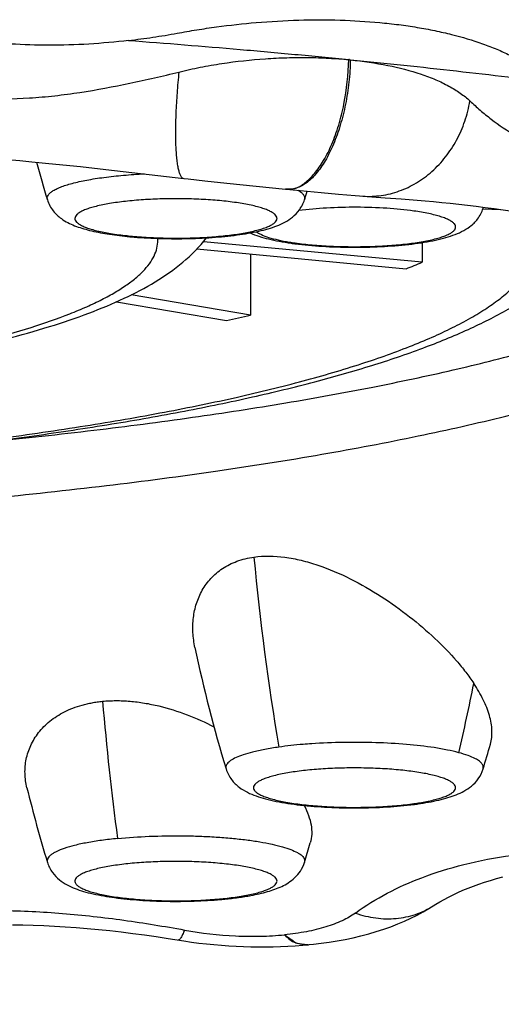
# Model space of a CAD drawing. Header units: millimetres. Extents: x -312 to 514, y -125 to 638.
# Tile 28 of 42: x -204.94 to -201.61, y 601.61 to 608.43. Entities that reach past the tile are written whole.
import ezdxf

# ---------------------------------------------------------------- set-up
doc = ezdxf.new("R2010")
doc.units = ezdxf.units.MM
doc.header["$LTSCALE"] = 23.1
doc.layers.get('0').update_dxf_attribs({"linetype": 'CONTINUOUS'})

msp = doc.modelspace()

# ---------------------------------------------------------------- linework, layer by layer
at = {"color": 7, "linetype": 'CONTINUOUS'}
for p, q in [((-202.6527, 608.1553), (-202.6518, 608.1552)), ((-202.6518, 608.1552), (-202.6509, 608.1551)), ((-204.8581, 607.4487), (-204.6907, 607.4322)), ((-204.6907, 607.4322), (-204.5194, 607.4143)), ((-204.5194, 607.4143), (-204.3441, 607.395)), ((-204.3441, 607.395), (-204.1641, 607.3744)), ((-204.1641, 607.3744), (-203.8053, 607.3323)), ((-203.6582, 607.3162), (-203.5065, 607.3)), ((-203.5065, 607.3), (-203.1009, 607.259)), ((-203.0966, 607.2585), (-203.1008, 607.259)), ((-203.0967, 607.2585), (-202.8524, 607.2345)), ((-202.8524, 607.2345), (-202.7332, 607.2233)), ((-202.7332, 607.2233), (-202.675, 607.2182)), ((-202.675, 607.2182), (-202.6175, 607.2135)), ((-202.565, 607.2094), (-202.4097, 607.1992)), ((-201.7329, 607.1228), (-201.6114, 607.1182)), ((-201.7319, 607.1258), (-201.7295, 607.1336)), ((-202.1532, 606.7513), (-203.6682, 606.8944)), ((-203.0362, 606.8803), (-203.0341, 606.88)), ((-202.1532, 606.8881), (-202.1532, 606.7513)), ((-203.7137, 606.8436), (-202.2639, 606.7066)), ((-203.3432, 606.8086), (-203.3432, 606.3861)), ((-203.3432, 606.3861), (-204.1692, 606.5254)), ((-204.2717, 606.4772), (-203.5093, 606.3486)), ((-202.2098, 602.9947), (-202.2079, 602.9949)), ((-202.9689, 602.5929), (-202.9288, 602.7283)), ((-202.0799, 602.2906), (-202.0797, 602.2908)), ((-202.9452, 602.0223), (-202.9455, 602.0223)), ((-202.9452, 602.0223), (-202.9368, 602.0232)), ((-202.9367, 602.0232), (-202.9368, 602.0232))]:
    msp.add_line(p, q, dxfattribs=at)
at = {"color": 9, "linetype": 'CONTINUOUS'}
for p, q in [((-204.1996, 606.936), (-204.1961, 606.9356)), ((-203.5219, 602.3434), (-203.5184, 602.3437))]:
    msp.add_line(p, q, dxfattribs=at)
at = {"color": 7, "linetype": 'CONTINUOUS'}
for points in [[(-206.5566, 607.5289), (-206.4047, 607.5286), (-206.3295, 607.528), (-206.2547, 607.5271), (-206.18, 607.5259), (-206.1054, 607.5244), (-206.0308, 607.5225), (-205.9559, 607.5202), (-205.8807, 607.5176), (-205.8051, 607.5146), (-205.7291, 607.5113), (-205.6527, 607.5075), (-205.5758, 607.5034), (-205.4984, 607.4989), (-205.4205, 607.494), (-205.3421, 607.4887), (-205.2631, 607.483), (-205.1835, 607.4769), (-205.1033, 607.4704), (-205.0223, 607.4636), (-204.9406, 607.4563), (-204.8581, 607.4487)], [(-203.8052, 607.3327), (-203.7747, 607.3292), (-203.6582, 607.3162)], [(-202.6175, 607.2135), (-202.5888, 607.2113), (-202.565, 607.2097)], [(-202.4097, 607.1992), (-202.3, 607.1913), (-202.2446, 607.1869), (-202.1887, 607.1822), (-202.1323, 607.1773), (-202.0753, 607.1719), (-202.0176, 607.1663), (-201.9593, 607.1602), (-201.9002, 607.1538), (-201.8403, 607.147), (-201.7796, 607.1398), (-201.7179, 607.1321), (-201.6553, 607.1241), (-201.5918, 607.1156), (-201.5272, 607.1067)], [(-202.0583, 602.3042), (-202.0308, 602.3206), (-202.0018, 602.3368), (-201.9713, 602.3529), (-201.9394, 602.3687), (-201.9062, 602.3842), (-201.8717, 602.3994), (-201.8359, 602.4141), (-201.7989, 602.4284), (-201.7607, 602.4423), (-201.7213, 602.4556), (-201.6807, 602.4684), (-201.639, 602.4807), (-201.5961, 602.4924)], [(-202.9367, 602.0231), (-202.9056, 602.0264), (-202.8526, 602.0328), (-202.7982, 602.0404), (-202.7431, 602.0494), (-202.6877, 602.0596), (-202.6325, 602.0711), (-202.5778, 602.084), (-202.524, 602.0981), (-202.4715, 602.1133), (-202.4204, 602.1298), (-202.3708, 602.1474), (-202.3226, 602.166), (-202.2761, 602.1858), (-202.2312, 602.2065), (-202.1881, 602.2281), (-202.1467, 602.2505), (-202.1073, 602.2737), (-202.0583, 602.3042)], [(-204.9915, 602.1603), (-204.9198, 602.1596), (-204.8474, 602.1579), (-204.7741, 602.1553), (-204.7001, 602.1517), (-204.6252, 602.1473), (-204.5495, 602.1419), (-204.473, 602.1356), (-204.3956, 602.1284), (-204.3173, 602.1202), (-204.2382, 602.1111), (-204.1583, 602.1011), (-204.0774, 602.0902), (-203.9957, 602.0784), (-203.913, 602.0657), (-203.8032, 602.0483)], [(-203.8032, 602.0483), (-203.7513, 602.0408), (-203.6995, 602.034), (-203.6478, 602.0281), (-203.5962, 602.0229), (-203.5446, 602.0184), (-203.4931, 602.0147), (-203.4417, 602.0118), (-203.3904, 602.0095), (-203.3392, 602.0081), (-203.2881, 602.0073), (-203.2371, 602.0073), (-203.186, 602.0081), (-203.1349, 602.0096), (-203.0838, 602.0119), (-203.0326, 602.015), (-202.9812, 602.019), (-202.9455, 602.0222)]]:
    msp.add_lwpolyline(points, dxfattribs=at)
for centre, radius, start, end in [((-202.8313, 606.3681), 1.7961, 84.42672, 84.56512), ((-195.5379, 609.9902), 9.6288, 195.32528, 196.9368), ((-212.1751, 609.9887), 9.6236, 343.06302, 343.42941), ((-203.9169, 609.7432), 2.8263, 264.32057, 264.71383), ((-203.9101, 609.8163), 2.8997, 264.71272, 264.85558), ((-202.7494, 609.0844), 2.2227, 261.92905, 262.58717), ((-203.873, 610.8548), 4.4494, 291.20257, 292.73894), ((-206.2895, 619.0374), 12.9898, 282.35888, 283.10975), ((-194.2913, 606.0483), 9.6387, 191.77474, 196.93611), ((-210.9411, 606.045), 9.6268, 343.06213, 344.12248), ((-195.5335, 605.3992), 9.6334, 193.75147, 196.93632), ((-202.4983, 605.2271), 2.251, 277.41086, 278.06684), ((-203.808, 605.2249), 2.9005, 275.13828, 275.2873), ((-203.8011, 605.1509), 2.8262, 275.28621, 275.67944)]:
    msp.add_arc(centre, radius, start, end, dxfattribs=at)
at = {"color": 9, "linetype": 'CONTINUOUS'}
for centre, radius, start, end in [((-203.0889, 607.4452), 0.1868, 270.25798, 272.06678), ((-203.928, 609.4362), 2.5149, 263.87852, 264.32099), ((-202.7935, 608.5908), 1.722, 260.62401, 261.29978), ((-202.771, 608.7371), 1.87, 261.29475, 261.93306), ((-186.0605, 606.3047), 17.3321, 185.28343, 189.67532), ((-214.1392, 606.2617), 12.5795, 346.63168, 348.86996), ((-182.0302, 605.6723), 22.4237, 185.02128, 187.46647), ((-202.4765, 604.8759), 1.8944, 278.07106, 278.70115), ((-202.4543, 604.73), 1.7469, 278.70503, 279.37118), ((-203.7901, 604.8439), 2.5149, 275.67902, 276.12149), ((-202.9549, 602.2099), 0.1876, 268.47031, 272.52217), ((-202.9546, 602.203), 0.1808, 272.53253, 275.677)]:
    msp.add_arc(centre, radius, start, end, dxfattribs=at)
at = {"color": 7, "linetype": 'CONTINUOUS'}
for points, knots in [([(-203.8511, 608.3387), (-203.8058, 608.3473), (-203.7148, 608.3632), (-203.5321, 608.3897), (-203.3944, 608.4048), (-203.3026, 608.413)], [0, 0, 0, 0, 0.249871, 0.500303, 1, 1, 1, 1]), ([(-203.3026, 608.413), (-203.2049, 608.4213), (-203.0115, 608.4323), (-202.726, 608.4328), (-202.4948, 608.4188), (-202.3381, 608.4015), (-202.2519, 608.3897), (-202.1687, 608.3764), (-202.0872, 608.3617), (-202.0077, 608.3443), (-201.8962, 608.3176), (-201.7719, 608.2807), (-201.6385, 608.2295), (-201.5211, 608.1763), (-201.4389, 608.1297), (-201.3885, 608.0954)], [0, 0, 0, 0, 0.149148, 0.294459, 0.434043, 0.501239, 0.534086, 0.566378, 0.629444, 0.660065, 0.690102, 0.803896, 0.856927, 0.907272, 1, 1, 1, 1]), ([(-204.1869, 608.2889), (-204.1307, 608.2954), (-204.0184, 608.3102), (-203.9067, 608.3285), (-203.8511, 608.3387)], [0, 0, 0, 0, 0.500387, 1, 1, 1, 1]), ([(-204.1865, 608.2889), (-204.3695, 608.2667), (-204.7308, 608.2443), (-205.0924, 608.2664), (-205.2676, 608.2902)], [0, 0, 0, 0, 0.510375, 1, 1, 1, 1]), ([(-204.1865, 608.2889), (-203.9291, 608.2696), (-203.5453, 608.2387), (-203.037, 608.1932), (-202.7859, 608.1687), (-202.6612, 608.1563)], [0, 0, 0, 0, 0.505723, 0.754484, 1, 1, 1, 1]), ([(-206.3153, 608.2272), (-206.2376, 608.1866), (-206.076, 608.1079), (-205.8172, 608.0048), (-205.5824, 607.9384), (-205.3791, 607.9029), (-205.1578, 607.8808), (-204.9289, 607.8835), (-204.698, 607.9047), (-204.4657, 607.936), (-204.1787, 607.9895), (-203.9514, 608.042), (-203.8387, 608.07)], [0, 0, 0, 0, 0.102962, 0.211082, 0.32704, 0.388899, 0.453417, 0.588191, 0.656994, 0.725969, 0.863489, 1, 1, 1, 1]), ([(-203.8387, 608.07), (-203.7897, 608.0821), (-203.6908, 608.1039), (-203.4914, 608.1387), (-203.2906, 608.1606), (-203.1153, 608.1691), (-203.0166, 608.1709), (-202.9437, 608.1708), (-202.8717, 608.1693), (-202.8006, 608.166), (-202.7306, 608.1618), (-202.6842, 608.1583), (-202.6612, 608.1561)], [0, 0, 0, 0, 0.12758, 0.256061, 0.512021, 0.637972, 0.700124, 0.761634, 0.822412, 0.88233, 0.94158, 1, 1, 1, 1]), ([(-202.6612, 608.1563), (-202.6608, 608.156), (-202.6594, 608.1559), (-202.6574, 608.1557), (-202.655, 608.1555), (-202.6535, 608.1553), (-202.6527, 608.1553)], [0, 0, 0, 0, 0.187078, 0.461165, 0.730713, 1, 1, 1, 1]), ([(-202.651, 608.1544), (-202.564, 608.1456), (-202.3989, 608.1216), (-202.2018, 608.0712), (-202.0619, 608.0188), (-201.9706, 607.9753), (-201.9025, 607.9339), (-201.8548, 607.898), (-201.8331, 607.8792), (-201.823, 607.8696)], [0, 0, 0, 0, 0.294814, 0.562438, 0.684623, 0.798368, 0.903411, 0.952738, 1, 1, 1, 1]), ([(-202.6509, 608.1551), (-202.5274, 608.1428), (-202.2822, 608.1183), (-201.7997, 608.0651), (-201.4409, 608.0223), (-201.2037, 607.9921)], [0, 0, 0, 0, 0.25582, 0.507527, 1, 1, 1, 1]), ([(-201.823, 607.8696), (-201.7998, 607.8475), (-201.7519, 607.8041), (-201.6485, 607.7197), (-201.533, 607.642), (-201.4035, 607.5758), (-201.2928, 607.5314), (-201.1694, 607.4956), (-201.0332, 607.4703), (-200.8854, 607.4562), (-200.7287, 607.4527), (-200.5657, 607.4584), (-200.3415, 607.4758), (-200.0574, 607.5119), (-199.8303, 607.5499), (-199.7163, 607.5707)], [0, 0, 0, 0, 0.043075, 0.08719, 0.179995, 0.229886, 0.28313, 0.340588, 0.402821, 0.469732, 0.540513, 0.614101, 0.689562, 0.843687, 1, 1, 1, 1]), ([(-204.7491, 607.1852), (-204.7447, 607.1708), (-204.7334, 607.1435), (-204.7099, 607.1075), (-204.6824, 607.0778), (-204.6354, 607.0393), (-204.5768, 607.0099), (-204.51, 606.9869), (-204.4353, 606.9664), (-204.3305, 606.9463), (-204.2431, 606.9354), (-204.1966, 606.9307)], [0, 0, 0, 0, 0.070079, 0.137023, 0.199863, 0.258487, 0.420198, 0.50214, 0.588923, 0.781579, 1, 1, 1, 1]), ([(-204.1701, 606.9282), (-204.109, 606.9227), (-203.984, 606.9154), (-203.7962, 606.9138), (-203.612, 606.9215), (-203.4416, 606.938), (-203.3121, 606.9597), (-203.221, 606.9828), (-203.1606, 607.0028), (-203.1038, 607.0283), (-203.0491, 607.0637), (-202.9993, 607.115), (-202.9765, 607.1602), (-202.9689, 607.1852)], [0, 0, 0, 0, 0.142563, 0.290752, 0.436094, 0.570585, 0.688372, 0.740481, 0.788958, 0.835884, 0.884852, 0.939497, 1, 1, 1, 1]), ([(-203.0341, 606.88), (-202.9717, 606.872), (-202.8416, 606.8603), (-202.6428, 606.8539), (-202.4427, 606.8581), (-202.2812, 606.8705), (-202.1614, 606.8862), (-202.081, 606.9002), (-202.0078, 606.9169), (-201.9411, 606.937), (-201.8791, 606.9626), (-201.8195, 606.9982), (-201.765, 607.0511), (-201.74, 607.0992), (-201.7319, 607.1258)], [0, 0, 0, 0, 0.135441, 0.281279, 0.428131, 0.566414, 0.629784, 0.688385, 0.742055, 0.791388, 0.838249, 0.886331, 0.939995, 1, 1, 1, 1]), ([(-203.345, 606.955), (-203.3251, 606.9461), (-203.2829, 606.9304), (-203.2153, 606.9117), (-203.1409, 606.896), (-203.0887, 606.8876), (-203.0615, 606.8837)], [0, 0, 0, 0, 0.222316, 0.459592, 0.718307, 1, 1, 1, 1]), ([(-209.4171, 605.7508), (-209.0815, 605.7556), (-208.4234, 605.7759), (-207.4657, 605.8388), (-206.7054, 605.9184), (-206.137, 605.9985), (-205.7461, 606.0641), (-205.3824, 606.1364), (-205.0477, 606.2153), (-204.7428, 606.3008), (-204.468, 606.3937), (-204.2221, 606.4955), (-204.0027, 606.6103), (-203.8066, 606.7463), (-203.6953, 606.8584), (-203.6472, 606.9208)], [0, 0, 0, 0, 0.167937, 0.3294, 0.480172, 0.550378, 0.616595, 0.678508, 0.735894, 0.788658, 0.83689, 0.880963, 0.921694, 0.96059, 1, 1, 1, 1]), ([(-209.2332, 605.2495), (-208.7499, 605.2564), (-207.8034, 605.2857), (-206.6387, 605.363), (-205.7487, 605.4491), (-205.1234, 605.5234), (-204.5334, 605.6079), (-203.9831, 605.7019), (-203.4766, 605.8047), (-203.0176, 605.9155), (-202.6095, 606.0334), (-202.3041, 606.1403), (-202.0884, 606.2298), (-201.947, 606.2958), (-201.8203, 606.3628), (-201.7085, 606.4309), (-201.6117, 606.5), (-201.5303, 606.5698), (-201.4642, 606.6404), (-201.4289, 606.6904), (-201.4143, 606.7153)], [0, 0, 0, 0, 0.179273, 0.35121, 0.432888, 0.510929, 0.584788, 0.653962, 0.717991, 0.776472, 0.829065, 0.875512, 0.896383, 0.915673, 0.933388, 0.94955, 0.964202, 0.977413, 0.989293, 1, 1, 1, 1]), ([(-209.233, 605.2397), (-208.7887, 605.246), (-207.9152, 605.2715), (-206.639, 605.3497), (-205.619, 605.448), (-204.8492, 605.5464), (-204.3131, 605.6273), (-203.8092, 605.7164), (-203.34, 605.8133), (-202.9076, 605.9178), (-202.5134, 606.0299), (-202.1581, 606.1497), (-201.8414, 606.2785), (-201.5619, 606.419), (-201.3942, 606.5273), (-201.3181, 606.5853)], [0, 0, 0, 0, 0.164413, 0.323287, 0.473039, 0.543468, 0.61044, 0.673634, 0.732782, 0.78768, 0.83821, 0.884377, 0.926359, 0.964609, 1, 1, 1, 1]), ([(-203.7272, 604.0813), (-203.7344, 604.1158), (-203.7437, 604.185), (-203.7407, 604.2885), (-203.7198, 604.388), (-203.6796, 604.4812), (-203.619, 604.5645), (-203.5373, 604.6339), (-203.4353, 604.6847), (-203.359, 604.703), (-203.3189, 604.7087)], [0, 0, 0, 0, 0.124545, 0.245508, 0.364072, 0.481867, 0.601188, 0.725094, 0.857066, 1, 1, 1, 1]), ([(-203.3189, 604.7087), (-203.2483, 604.7187), (-203.1368, 604.716), (-202.9899, 604.6878), (-202.8363, 604.6427), (-202.6488, 604.562), (-202.4369, 604.4396), (-202.2416, 604.3001), (-202.067, 604.1507), (-201.9394, 604.0195), (-201.8521, 603.9132), (-201.8139, 603.86), (-201.7964, 603.8334)], [0, 0, 0, 0, 0.117235, 0.18048, 0.245834, 0.379999, 0.515048, 0.647365, 0.774031, 0.892398, 0.947709, 1, 1, 1, 1]), ([(-201.6816, 603.4113), (-201.6773, 603.4265), (-201.6711, 603.458), (-201.6689, 603.5251), (-201.6853, 603.6151), (-201.7298, 603.725), (-201.7721, 603.7969), (-201.7963, 603.8334)], [0, 0, 0, 0, 0.104852, 0.213121, 0.446066, 0.7077, 1, 1, 1, 1]), ([(-204.8908, 603.1092), (-204.8988, 603.1419), (-204.908, 603.2086), (-204.8994, 603.3091), (-204.8675, 603.4061), (-204.8118, 603.4963), (-204.7323, 603.5761), (-204.6485, 603.6294), (-204.5717, 603.6634), (-204.519, 603.6808), (-204.4746, 603.6922), (-204.4399, 603.6992), (-204.4043, 603.7052), (-204.3803, 603.7084), (-204.3681, 603.7096)], [0, 0, 0, 0, 0.110873, 0.219878, 0.330021, 0.444443, 0.566272, 0.698345, 0.768997, 0.842864, 0.881021, 0.920007, 0.95966, 1, 1, 1, 1]), ([(-204.3681, 603.7096), (-204.3526, 603.7112), (-204.3212, 603.713), (-204.2737, 603.7143), (-204.2254, 603.7133), (-204.1597, 603.709), (-204.0766, 603.6984), (-203.9436, 603.671), (-203.7809, 603.6196), (-203.6562, 603.5639), (-203.5959, 603.5332)], [0, 0, 0, 0, 0.058241, 0.117489, 0.17773, 0.238943, 0.363624, 0.490497, 0.746581, 1, 1, 1, 1]), ([(-203.512, 603.2404), (-203.5038, 603.2138), (-203.4789, 603.1658), (-203.4243, 603.1129), (-203.3648, 603.0772), (-203.3027, 603.0516), (-203.236, 603.0315), (-203.1628, 603.0148), (-203.0825, 603.0009), (-202.9626, 602.9852), (-202.8012, 602.9727), (-202.6011, 602.9685), (-202.4023, 602.9749), (-202.2721, 602.9866), (-202.2098, 602.9947)], [0, 0, 0, 0, 0.060007, 0.113673, 0.161755, 0.208616, 0.257949, 0.311619, 0.370219, 0.433589, 0.571872, 0.718723, 0.86456, 1, 1, 1, 1]), ([(-202.1824, 602.9984), (-202.134, 603.0052), (-202.0644, 603.0174), (-201.9765, 603.0404), (-201.9181, 603.0604), (-201.8629, 603.0858), (-201.8097, 603.1211), (-201.7615, 603.1717), (-201.7393, 603.216), (-201.7319, 603.2404)], [0, 0, 0, 0, 0.271935, 0.392534, 0.505223, 0.614978, 0.730049, 0.858366, 1, 1, 1, 1]), ([(-202.971, 602.9874), (-202.9594, 602.9652), (-202.9397, 602.9214), (-202.9214, 602.8543), (-202.9166, 602.7895), (-202.9231, 602.7478), (-202.9288, 602.7283)], [0, 0, 0, 0, 0.27886, 0.534748, 0.772493, 1, 1, 1, 1]), ([(-204.7491, 602.5929), (-204.7415, 602.568), (-204.7187, 602.5227), (-204.669, 602.4715), (-204.6143, 602.4361), (-204.5575, 602.4106), (-204.4971, 602.3906), (-204.406, 602.3675), (-204.2766, 602.3458), (-204.1062, 602.3293), (-203.9221, 602.3216), (-203.7344, 602.3231), (-203.6094, 602.3305), (-203.5482, 602.336)], [0, 0, 0, 0, 0.060507, 0.115157, 0.164129, 0.211056, 0.25953, 0.311635, 0.429411, 0.56389, 0.709226, 0.857419, 1, 1, 1, 1]), ([(-203.5214, 602.3385), (-203.4898, 602.3416), (-203.4434, 602.3471), (-203.3829, 602.3561), (-203.3151, 602.3677), (-203.2284, 602.387), (-203.1414, 602.4172), (-203.079, 602.451), (-203.034, 602.4854), (-202.9939, 602.5324), (-202.9754, 602.5716), (-202.9689, 602.5929)], [0, 0, 0, 0, 0.148348, 0.218483, 0.285704, 0.469661, 0.633025, 0.713865, 0.800425, 0.896158, 1, 1, 1, 1])]:
    msp.add_open_spline(points, degree=3, knots=knots, dxfattribs=at)
at = {"color": 9, "linetype": 'CONTINUOUS'}
for points, knots in [([(-203.0287, 607.2647), (-203.0181, 607.2686), (-202.9961, 607.2793), (-202.9642, 607.3016), (-202.9315, 607.3308), (-202.8858, 607.3809), (-202.8313, 607.4599), (-202.7856, 607.5517), (-202.7534, 607.6348), (-202.7234, 607.7267), (-202.6811, 607.8991), (-202.6641, 608.0527), (-202.6618, 608.1562)], [0, 0, 0, 0, 0.033886, 0.072527, 0.116101, 0.164551, 0.275063, 0.401648, 0.470041, 0.541327, 0.690594, 1, 1, 1, 1]), ([(-202.6509, 608.1551), (-202.6521, 608.1032), (-202.659, 607.9997), (-202.6824, 607.8478), (-202.7181, 607.7035), (-202.7646, 607.5723), (-202.8202, 607.4589), (-202.8746, 607.3795), (-202.9216, 607.3295), (-202.9659, 607.2923), (-203.0033, 607.2722), (-203.0287, 607.2647)], [0, 0, 0, 0, 0.153793, 0.307005, 0.455003, 0.593487, 0.718816, 0.828428, 0.877056, 0.921639, 1, 1, 1, 1]), ([(-203.8386, 608.07), (-203.8436, 608.0217), (-203.852, 607.9274), (-203.8601, 607.7909), (-203.8634, 607.6658), (-203.862, 607.5708), (-203.8581, 607.5037), (-203.854, 607.4611), (-203.8488, 607.4241), (-203.8425, 607.3932), (-203.8352, 607.3684), (-203.8278, 607.352), (-203.821, 607.3424), (-203.8149, 607.3361), (-203.809, 607.3331), (-203.8052, 607.3327)], [0, 0, 0, 0, 0.193329, 0.376955, 0.544953, 0.691655, 0.755555, 0.812541, 0.862194, 0.904148, 0.938275, 0.964849, 0.975544, 0.984745, 1, 1, 1, 1]), ([(-202.565, 607.2097), (-202.5225, 607.207), (-202.4364, 607.2104), (-202.3102, 607.2416), (-202.191, 607.2987), (-202.0826, 607.3788), (-201.9884, 607.4795), (-201.9117, 607.5975), (-201.8545, 607.7287), (-201.8311, 607.822), (-201.8231, 607.8695)], [0, 0, 0, 0, 0.117493, 0.236095, 0.356769, 0.48013, 0.60643, 0.735548, 0.866982, 1, 1, 1, 1]), ([(-204.7491, 607.1852), (-204.7506, 607.19), (-204.7515, 607.2007), (-204.7452, 607.2167), (-204.7323, 607.2317), (-204.7133, 607.2461), (-204.6881, 607.2601), (-204.6568, 607.2737), (-204.6197, 607.2867), (-204.5596, 607.3041), (-204.4716, 607.3231), (-204.3528, 607.3414), (-204.2194, 607.3556), (-204.1259, 607.3619), (-204.0774, 607.3643)], [0, 0, 0, 0, 0.020767, 0.042715, 0.069015, 0.101495, 0.141, 0.187838, 0.242017, 0.303363, 0.446238, 0.613068, 0.799387, 1, 1, 1, 1]), ([(-203.1008, 607.259), (-203.0998, 607.2589), (-203.0956, 607.2585), (-203.0913, 607.2584), (-203.088, 607.2584)], [0, 0, 0, 0, 0.229498, 1, 1, 1, 1]), ([(-203.0287, 607.2647), (-203.0391, 607.2613), (-203.0618, 607.2569), (-203.0847, 607.2574), (-203.0966, 607.2585)], [0, 0, 0, 0, 0.478944, 1, 1, 1, 1]), ([(-203.0821, 607.2585), (-203.074, 607.2588), (-203.0562, 607.2604), (-203.0384, 607.2631), (-203.0287, 607.2647)], [0, 0, 0, 0, 0.45107, 1, 1, 1, 1]), ([(-203.0126, 607.2502), (-203.0046, 607.2455), (-202.9908, 607.2362), (-202.9748, 607.22), (-202.9665, 607.2024), (-202.9673, 607.1904), (-202.9689, 607.1852)], [0, 0, 0, 0, 0.329486, 0.591503, 0.8037, 1, 1, 1, 1]), ([(-203.5412, 607.1771), (-203.5832, 607.1813), (-203.6697, 607.1878), (-203.8016, 607.1924), (-203.9356, 607.1921), (-204.0667, 607.1868), (-204.1901, 607.1767), (-204.3011, 607.1624), (-204.3838, 607.1467), (-204.4404, 607.1319), (-204.4753, 607.1206), (-204.5044, 607.1089), (-204.5275, 607.0966), (-204.5447, 607.0839), (-204.5559, 607.0706), (-204.5603, 607.0561), (-204.5566, 607.0414), (-204.546, 607.0281), (-204.5294, 607.0153), (-204.5068, 607.003), (-204.4783, 606.9912), (-204.444, 606.9799), (-204.388, 606.965), (-204.306, 606.9491), (-204.2369, 606.94), (-204.1996, 606.936)], [0, 0, 0, 0, 0.08765, 0.18008, 0.273962, 0.36591, 0.452615, 0.530996, 0.598349, 0.627199, 0.652547, 0.674264, 0.692322, 0.70686, 0.718337, 0.727833, 0.73723, 0.748461, 0.762683, 0.7804, 0.801771, 0.82678, 0.855307, 0.922081, 1, 1, 1, 1]), ([(-204.1768, 606.9336), (-204.1343, 606.9294), (-204.0467, 606.9228), (-203.9133, 606.9183), (-203.7777, 606.9188), (-203.6453, 606.9243), (-203.5393, 606.9332), (-203.46, 606.9428), (-203.3905, 606.9533), (-203.3272, 606.9656), (-203.271, 606.9808), (-203.2368, 606.9923), (-203.2086, 607.0043), (-203.1864, 607.0168), (-203.1703, 607.0297), (-203.1618, 607.0417), (-203.1591, 607.0512), (-203.1588, 607.0606), (-203.1636, 607.073), (-203.176, 607.0863), (-203.1945, 607.099), (-203.2192, 607.1113), (-203.2498, 607.1231), (-203.2863, 607.1343), (-203.3452, 607.149), (-203.4307, 607.1645), (-203.5026, 607.1733), (-203.5412, 607.1771)], [0, 0, 0, 0, 0.087335, 0.179449, 0.272945, 0.36437, 0.450358, 0.490327, 0.527792, 0.593928, 0.622074, 0.646661, 0.667575, 0.684813, 0.698568, 0.709416, 0.714152, 0.718724, 0.728392, 0.740296, 0.755402, 0.774101, 0.796492, 0.822522, 0.852041, 0.920629, 1, 1, 1, 1]), ([(-203.0334, 606.8856), (-202.9941, 606.88), (-202.9115, 606.8708), (-202.7834, 606.8623), (-202.6491, 606.8588), (-202.5138, 606.8603), (-202.3826, 606.8668), (-202.2605, 606.8781), (-202.1669, 606.8916), (-202.1002, 606.9047), (-202.0572, 606.9151), (-202.0196, 606.9261), (-201.9877, 606.9378), (-201.9619, 606.95), (-201.9421, 606.9627), (-201.9285, 606.9758), (-201.9224, 606.9881), (-201.9217, 606.9976), (-201.9234, 607.0071), (-201.9308, 607.0192), (-201.9456, 607.0322), (-201.9666, 607.0448), (-201.9936, 607.0569), (-202.0267, 607.0685), (-202.0654, 607.0794), (-202.127, 607.0936), (-202.1761, 607.1019), (-202.2105, 607.1067)], [0, 0, 0, 0, 0.081203, 0.169757, 0.262422, 0.35578, 0.44638, 0.530895, 0.606265, 0.639684, 0.669877, 0.696618, 0.719745, 0.73918, 0.754986, 0.767477, 0.777474, 0.782057, 0.786696, 0.797089, 0.810198, 0.826716, 0.84689, 0.870749, 0.898196, 0.929054, 1, 1, 1, 1]), ([(-202.2105, 607.1067), (-202.2728, 607.1156), (-202.4046, 607.1281), (-202.6068, 607.1348), (-202.8103, 607.1298), (-202.944, 607.1184), (-203.0077, 607.1102)], [0, 0, 0, 0, 0.236097, 0.496663, 0.758941, 1, 1, 1, 1]), ([(-203.3017, 606.9635), (-203.2969, 606.9597), (-203.2857, 606.9524), (-203.2578, 606.9381), (-203.2129, 606.922), (-203.1482, 606.9052), (-203.1002, 606.8962), (-203.0741, 606.8918)], [0, 0, 0, 0, 0.076312, 0.166684, 0.390399, 0.669812, 1, 1, 1, 1]), ([(-209.4256, 605.7606), (-209.0619, 605.7658), (-208.3518, 605.7887), (-207.4804, 605.8507), (-206.8199, 605.9203), (-206.3616, 605.9801), (-205.9343, 606.048), (-205.5418, 606.1233), (-205.1875, 606.2053), (-204.8745, 606.2933), (-204.6419, 606.3737), (-204.4794, 606.4414), (-204.3742, 606.4912), (-204.2811, 606.5419), (-204.2004, 606.5934), (-204.132, 606.6457), (-204.0762, 606.6986), (-204.0331, 606.7523), (-204.0028, 606.8067), (-203.9858, 606.8618), (-203.9836, 606.899), (-203.9847, 606.917)], [0, 0, 0, 0, 0.190138, 0.371255, 0.456504, 0.537248, 0.612824, 0.682628, 0.746126, 0.802869, 0.852514, 0.874612, 0.894878, 0.913323, 0.929979, 0.944911, 0.958224, 0.970086, 0.980748, 0.990566, 1, 1, 1, 1]), ([(-205.1459, 605.509), (-204.9062, 605.5329), (-204.4382, 605.584), (-203.7555, 605.673), (-203.1113, 605.7723), (-202.5096, 605.8812), (-201.9541, 605.9989), (-201.4484, 606.1247), (-200.9955, 606.2578), (-200.7141, 606.3565), (-200.5834, 606.4076)], [0, 0, 0, 0, 0.154966, 0.302914, 0.442982, 0.57437, 0.696353, 0.80829, 0.909643, 1, 1, 1, 1]), ([(-211.4978, 604.9253), (-210.8793, 604.9061), (-209.6434, 604.8898), (-207.8118, 604.9282), (-206.3161, 605.0125), (-205.1665, 605.1119), (-204.3542, 605.1995), (-203.5848, 605.3007), (-202.8645, 605.4147), (-202.1988, 605.5404), (-201.5928, 605.677), (-201.0512, 605.8232), (-200.6438, 605.9563), (-200.3543, 606.0682), (-200.1633, 606.1508), (-199.9913, 606.235), (-199.8846, 606.2947), (-199.8347, 606.325)], [0, 0, 0, 0, 0.15684, 0.313147, 0.464223, 0.536382, 0.605566, 0.671268, 0.733013, 0.790368, 0.842943, 0.890406, 0.932495, 0.951468, 0.969042, 0.985216, 1, 1, 1, 1]), ([(-209.8517, 587.1164), (-209.5595, 587.1164), (-208.975, 587.1301), (-208.1005, 587.1942), (-207.2307, 587.3042), (-206.3684, 587.4614), (-205.5169, 587.6676), (-204.6794, 587.9231), (-203.8593, 588.228), (-203.0598, 588.5818), (-202.2838, 588.9827), (-201.534, 589.4288), (-200.812, 589.9173), (-200.1196, 590.4452), (-199.4577, 591.0096), (-198.8269, 591.607), (-198.2267, 592.2342), (-197.467, 593.1051), (-196.5907, 594.2532), (-195.3361, 596.1877), (-194.2784, 598.2391), (-193.3824, 600.3577), (-192.7821, 601.9741), (-192.2462, 603.6119), (-191.9272, 604.7152), (-191.7763, 605.2691)], [0, 0, 0, 0, 0.031569, 0.063134, 0.094693, 0.126241, 0.157774, 0.189289, 0.22078, 0.252245, 0.283681, 0.315086, 0.346459, 0.377799, 0.409106, 0.440383, 0.47163, 0.50285, 0.565201, 0.62747, 0.751767, 0.813871, 0.87594, 0.937981, 1, 1, 1, 1]), ([(-203.146, 603.3917), (-203.1789, 603.3871), (-203.2405, 603.3772), (-203.3016, 603.3641), (-203.3298, 603.3569)], [0, 0, 0, 0, 0.532706, 1, 1, 1, 1]), ([(-202.9189, 603.4152), (-202.9389, 603.4138), (-203.0148, 603.4079), (-203.0905, 603.3997), (-203.146, 603.3917)], [0, 0, 0, 0, 0.262965, 1, 1, 1, 1]), ([(-202.4745, 603.4224), (-202.5493, 603.4248), (-202.6976, 603.426), (-202.8458, 603.4202), (-202.9189, 603.4152)], [0, 0, 0, 0, 0.505305, 1, 1, 1, 1]), ([(-202.0704, 603.3879), (-202.1337, 603.3975), (-202.2682, 603.4124), (-202.4033, 603.4201), (-202.4745, 603.4224)], [0, 0, 0, 0, 0.47345, 1, 1, 1, 1]), ([(-201.9006, 603.3532), (-201.9266, 603.3603), (-201.983, 603.3732), (-202.0399, 603.3831), (-202.0704, 603.3879)], [0, 0, 0, 0, 0.466902, 1, 1, 1, 1]), ([(-203.3298, 603.3569), (-203.3509, 603.3515), (-203.3892, 603.3405), (-203.4398, 603.3212), (-203.4778, 603.3011), (-203.4973, 603.2849), (-203.5038, 603.2764)], [0, 0, 0, 0, 0.336552, 0.615435, 0.835488, 1, 1, 1, 1]), ([(-201.7851, 603.3112), (-201.8013, 603.3197), (-201.8393, 603.3355), (-201.8786, 603.3474), (-201.9006, 603.3532)], [0, 0, 0, 0, 0.445301, 1, 1, 1, 1]), ([(-203.5038, 603.2764), (-203.5079, 603.2711), (-203.5127, 603.2622), (-203.5139, 603.2494), (-203.5129, 603.2434), (-203.512, 603.2404)], [0, 0, 0, 0, 0.524154, 0.761203, 1, 1, 1, 1]), ([(-202.1698, 603.0065), (-202.1384, 603.0116), (-202.0938, 603.0203), (-202.0383, 603.035), (-202.0042, 603.0461), (-201.9757, 603.0578), (-201.9529, 603.0699), (-201.9361, 603.0824), (-201.9251, 603.0956), (-201.9207, 603.1099), (-201.9242, 603.1244), (-201.9345, 603.1376), (-201.9506, 603.1502), (-201.9726, 603.1624), (-202.0004, 603.1741), (-202.0339, 603.1853), (-202.0885, 603.2001), (-202.1687, 603.216), (-202.2768, 603.2306), (-202.3975, 603.2411), (-202.5263, 603.247), (-202.6587, 603.2481), (-202.7897, 603.2443), (-202.9146, 603.2358), (-202.995, 603.2268), (-203.0334, 603.2214)], [0, 0, 0, 0, 0.066897, 0.095547, 0.120724, 0.142307, 0.160273, 0.174765, 0.186237, 0.195748, 0.205133, 0.216295, 0.230386, 0.247919, 0.269062, 0.293808, 0.322045, 0.3882, 0.465519, 0.55141, 0.6429, 0.736779, 0.82974, 0.918512, 1, 1, 1, 1]), ([(-201.7319, 603.2404), (-201.731, 603.2433), (-201.7299, 603.2493), (-201.7311, 603.2621), (-201.74, 603.2786), (-201.7592, 603.2962), (-201.7756, 603.3062), (-201.7851, 603.3112)], [0, 0, 0, 0, 0.095202, 0.189591, 0.398302, 0.66285, 1, 1, 1, 1]), ([(-203.0334, 603.2214), (-203.0677, 603.2165), (-203.1169, 603.2082), (-203.1785, 603.194), (-203.2172, 603.1831), (-203.2502, 603.1715), (-203.2773, 603.1594), (-203.2983, 603.1468), (-203.3131, 603.1338), (-203.3205, 603.1217), (-203.3222, 603.1122), (-203.3215, 603.1027), (-203.3153, 603.0905), (-203.3017, 603.0773), (-203.282, 603.0647), (-203.2561, 603.0525), (-203.2243, 603.0408), (-203.1867, 603.0297), (-203.1437, 603.0194), (-203.077, 603.0062), (-202.9833, 602.9928), (-202.8613, 602.9815), (-202.7301, 602.9749), (-202.5948, 602.9734), (-202.4605, 602.9769), (-202.3324, 602.9854), (-202.2498, 602.9947), (-202.2105, 603.0002)], [0, 0, 0, 0, 0.070946, 0.101804, 0.129251, 0.15311, 0.173284, 0.189802, 0.202911, 0.213304, 0.217943, 0.222526, 0.232523, 0.245014, 0.26082, 0.280255, 0.303382, 0.330123, 0.360316, 0.393735, 0.469105, 0.55362, 0.64422, 0.737578, 0.830243, 0.918797, 1, 1, 1, 1]), ([(-204.2638, 602.7583), (-204.1906, 602.7656), (-204.0397, 602.7757), (-203.8497, 602.7785), (-203.6955, 602.7749), (-203.5827, 602.7693), (-203.4747, 602.7609), (-203.3733, 602.7498), (-203.2803, 602.7363), (-203.1971, 602.7206), (-203.1253, 602.703), (-203.0659, 602.6838), (-203.0251, 602.6658), (-203, 602.6504), (-202.9861, 602.6393), (-202.9758, 602.628), (-202.9692, 602.6164), (-202.9667, 602.6044), (-202.9678, 602.5966), (-202.9689, 602.5929)], [0, 0, 0, 0, 0.163426, 0.335862, 0.421917, 0.505957, 0.586597, 0.662518, 0.732498, 0.795441, 0.850414, 0.8967, 0.933889, 0.949098, 0.962158, 0.973277, 0.982837, 0.991462, 1, 1, 1, 1]), ([(-204.2638, 602.7584), (-204.3007, 602.7547), (-204.371, 602.7465), (-204.4701, 602.7308), (-204.5565, 602.7126), (-204.6284, 602.6923), (-204.6783, 602.673), (-204.7093, 602.6562), (-204.7266, 602.6441), (-204.7394, 602.6317), (-204.7479, 602.619), (-204.7514, 602.6057), (-204.7503, 602.597), (-204.7491, 602.5929)], [0, 0, 0, 0, 0.206068, 0.393084, 0.557536, 0.69658, 0.808316, 0.853794, 0.892537, 0.925064, 0.952423, 0.976485, 1, 1, 1, 1]), ([(-202.6165, 602.2419), (-202.4762, 602.3441), (-202.2277, 602.4721), (-201.8574, 602.5863), (-201.402, 602.6724), (-200.9047, 602.6914), (-200.3834, 602.6622), (-200.1115, 602.6336), (-199.9737, 602.6167)], [0, 0, 0, 0, 0.190872, 0.302911, 0.425762, 0.699437, 0.847356, 1, 1, 1, 1]), ([(-204.1768, 602.5849), (-204.2154, 602.5811), (-204.2873, 602.5723), (-204.3728, 602.5568), (-204.4317, 602.5421), (-204.4682, 602.5309), (-204.4989, 602.5191), (-204.5235, 602.5068), (-204.542, 602.494), (-204.5544, 602.4807), (-204.5592, 602.4684), (-204.559, 602.459), (-204.5563, 602.4494), (-204.5477, 602.4374), (-204.5317, 602.4246), (-204.5095, 602.4121), (-204.4812, 602.4), (-204.447, 602.3886), (-204.3909, 602.3734), (-204.3275, 602.361), (-204.2581, 602.3506), (-204.1787, 602.341), (-204.0727, 602.3321), (-203.9403, 602.3265), (-203.8048, 602.326), (-203.6713, 602.3306), (-203.5837, 602.3371), (-203.5412, 602.3414)], [0, 0, 0, 0, 0.079371, 0.147959, 0.177478, 0.203508, 0.225899, 0.244598, 0.259704, 0.271608, 0.281276, 0.285848, 0.290584, 0.301432, 0.315186, 0.332424, 0.353338, 0.377926, 0.406072, 0.472208, 0.509673, 0.549642, 0.63563, 0.727055, 0.820551, 0.912665, 1, 1, 1, 1]), ([(-203.5184, 602.3437), (-203.4811, 602.3478), (-203.412, 602.3569), (-203.3301, 602.3728), (-203.2741, 602.3877), (-203.2398, 602.399), (-203.2112, 602.4108), (-203.1886, 602.4231), (-203.1721, 602.4358), (-203.1615, 602.4492), (-203.1578, 602.4638), (-203.1622, 602.4784), (-203.1734, 602.4917), (-203.1905, 602.5044), (-203.2137, 602.5166), (-203.2428, 602.5284), (-203.2776, 602.5396), (-203.3342, 602.5544), (-203.4169, 602.5701), (-203.5279, 602.5845), (-203.6513, 602.5945), (-203.7825, 602.5998), (-203.9165, 602.6002), (-204.0483, 602.5956), (-204.1348, 602.5891), (-204.1768, 602.5849)], [0, 0, 0, 0, 0.077919, 0.144693, 0.17322, 0.198229, 0.2196, 0.237316, 0.251539, 0.26277, 0.272166, 0.281663, 0.29314, 0.307678, 0.325736, 0.347453, 0.372801, 0.401651, 0.469004, 0.547385, 0.63409, 0.726038, 0.81992, 0.91235, 1, 1, 1, 1]), ([(-206.9067, 601.927), (-206.6945, 602.015), (-206.3529, 602.1239), (-205.8716, 602.2146), (-205.4757, 602.2551), (-205.0635, 602.2646), (-204.6426, 602.2437), (-204.2199, 602.196), (-203.9394, 602.15), (-203.7998, 602.1242)], [0, 0, 0, 0, 0.218271, 0.338625, 0.465023, 0.596007, 0.729966, 0.865177, 1, 1, 1, 1]), ([(-202.6165, 602.2419), (-202.6447, 602.2213), (-202.7108, 602.1838), (-202.8251, 602.1415), (-202.9594, 602.1095), (-203.0559, 602.0962), (-203.1069, 602.0911)], [0, 0, 0, 0, 0.202126, 0.436676, 0.70371, 1, 1, 1, 1]), ([(-202.6166, 602.2416), (-202.5706, 602.2255), (-202.4768, 602.2027), (-202.3347, 602.1988), (-202.1994, 602.227), (-202.1174, 602.2665), (-202.0799, 602.2906)], [0, 0, 0, 0, 0.262639, 0.515296, 0.759867, 1, 1, 1, 1]), ([(-203.7998, 602.1242), (-203.8037, 602.1137), (-203.811, 602.0956), (-203.8211, 602.0753), (-203.8289, 602.0638), (-203.8345, 602.0574), (-203.8401, 602.0541), (-203.8432, 602.0547)], [0, 0, 0, 0, 0.397452, 0.692471, 0.802192, 0.887904, 1, 1, 1, 1]), ([(-203.7998, 602.1242), (-203.6831, 602.1026), (-203.5068, 602.0824), (-203.2749, 602.0791), (-203.1618, 602.0857), (-203.1069, 602.0911)], [0, 0, 0, 0, 0.51204, 0.762017, 1, 1, 1, 1]), ([(-203.1069, 602.0911), (-203.0913, 602.0806), (-203.0652, 602.0625), (-203.0393, 602.0439), (-203.0291, 602.0357)], [0, 0, 0, 0, 0.589884, 1, 1, 1, 1]), ([(-203.1069, 602.0911), (-203.0962, 602.0788), (-203.0725, 602.0568), (-203.0439, 602.0414), (-203.0291, 602.0357)], [0, 0, 0, 0, 0.507319, 1, 1, 1, 1]), ([(-202.9455, 602.0223), (-202.9593, 602.021), (-202.9881, 602.022), (-203.0156, 602.0302), (-203.0291, 602.0357)], [0, 0, 0, 0, 0.487265, 1, 1, 1, 1]), ([(-202.9599, 602.0223), (-202.9655, 602.0225), (-202.9891, 602.0241), (-203.0122, 602.0298), (-203.0291, 602.0357)], [0, 0, 0, 0, 0.239216, 1, 1, 1, 1])]:
    msp.add_open_spline(points, degree=3, knots=knots, dxfattribs=at)
msp.add_open_spline([(-201.7319, 607.1258), (-201.7311, 607.1284), (-201.7306, 607.131), (-201.7304, 607.1337)], degree=3, dxfattribs=at)

doc.saveas('drawing.dxf')
